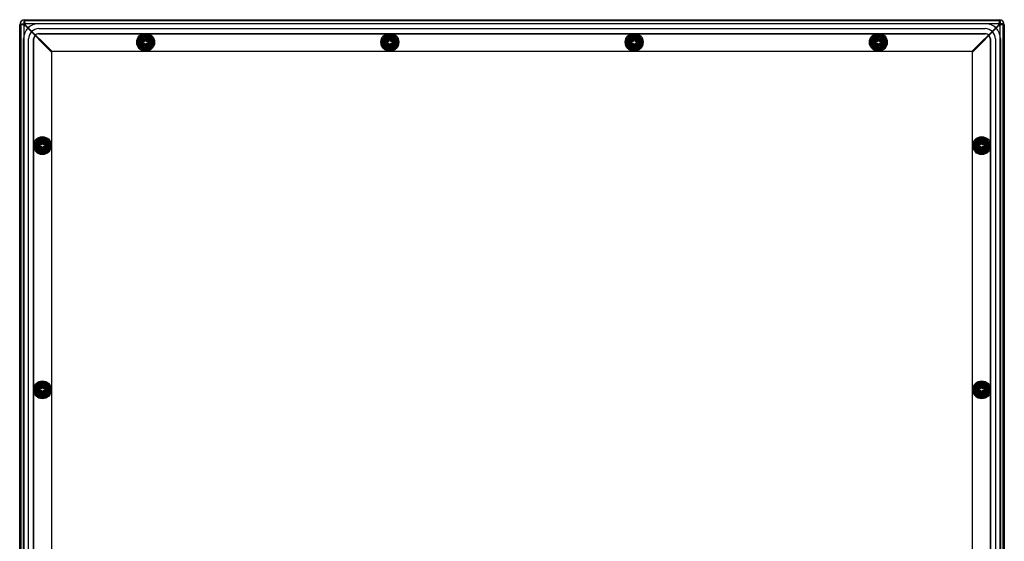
# Model space of a CAD drawing. Header units: inches. Extents: x 0 to 126, y 0 to 96.
# Tile 14 of 18: x 71 to 95, y 44 to 57. Entities that reach past the tile are written whole.
import ezdxf
from ezdxf.lldxf.tags import DXFTag

# ---------------------------------------------------------------- set-up
doc = ezdxf.new("R2010")
doc.units = ezdxf.units.IN
doc.header["$MEASUREMENT"] = 0
for name, color, linetype in [('COM70614', 7, 'CONTINUOUS'), ('COM71428-20', 7, 'CONTINUOUS'), ('COM71429-12', 7, 'CONTINUOUS'), ('RVN01002', 7, 'CONTINUOUS'), ('SCS190055', 7, 'CONTINUOUS'), ('WAM87960', 7, 'CONTINUOUS')]:
    doc.layers.add(name, color=color, linetype=linetype)
tags = doc.linetypes.add('HIDDEN2', pattern=[0.1875, 0.125, -0.0625]).pattern_tags.tags
tags[6:7] = [DXFTag(74, 4), DXFTag(75, 0), DXFTag(340, '0'), DXFTag(46, 0.0), DXFTag(50, 0.0), DXFTag(44, 0.0), DXFTag(45, 0.0)]
tags[4:5] = [DXFTag(74, 4), DXFTag(75, 0), DXFTag(340, '0'), DXFTag(46, 0.0), DXFTag(50, 0.0), DXFTag(44, 0.0), DXFTag(45, 0.0)]

msp = doc.modelspace()

# ---------------------------------------------------------------- linework, layer by layer
at = {"layer": 'COM70614', "color": 7, "linetype": 'HIDDEN2'}
for p, q in [((71.683, 56.807), (94.933, 56.807)), ((71.683, 56.806), (94.933, 56.806)), ((71.683, 56.682), (94.933, 56.682)), ((71.308, 33.182), (71.308, 56.432)), ((71.309, 33.182), (71.309, 56.432)), ((71.433, 33.182), (71.433, 56.432)), ((71.557, 33.182), (71.557, 56.432)), ((71.558, 33.182), (71.558, 56.432)), ((71.683, 56.558), (94.933, 56.558)), ((71.683, 56.557), (94.933, 56.557)), ((95.058, 56.432), (95.058, 33.182)), ((95.059, 56.432), (95.059, 33.182)), ((95.183, 56.432), (95.183, 33.182)), ((95.307, 56.432), (95.307, 33.182)), ((95.308, 56.432), (95.308, 33.182))]:
    msp.add_line(p, q, dxfattribs=at)
for centre, radius, start, end in [((71.683, 56.432), 0.375, 90, 180), ((71.683, 56.432), 0.374, 90, 180), ((71.683, 56.432), 0.25, 90, 180), ((94.933, 56.432), 0.375, 0, 90), ((94.933, 56.432), 0.374, 0, 90), ((94.933, 56.432), 0.25, 0, 90), ((71.683, 56.432), 0.126, 90, 180), ((71.683, 56.432), 0.125, 90, 180), ((94.933, 56.432), 0.126, 0, 90), ((94.933, 56.432), 0.125, 0, 90)]:
    msp.add_arc(centre, radius, start, end, dxfattribs=at)
at = {"layer": 'COM71428-20', "color": 7, "linetype": 'Continuous'}
for p, q in [((71.318, 56.87), (71.318, 56.798)), ((95.298, 56.87), (71.318, 56.87)), ((95.298, 56.87), (95.298, 56.798)), ((71.246, 56.798), (71.246, 32.817)), ((71.246, 56.798), (71.318, 56.798)), ((71.34, 56.771), (71.334, 56.782)), ((71.345, 56.775), (71.334, 56.782)), ((95.282, 56.782), (95.271, 56.775)), ((95.283, 56.782), (95.276, 56.771)), ((95.371, 56.798), (95.299, 56.798)), ((95.371, 32.817), (95.371, 56.798))]:
    msp.add_line(p, q, dxfattribs=at)
at = {"layer": 'COM71428-20', "color": 7, "linetype": 'HIDDEN2'}
for p, q in [((71.334, 56.782), (71.294, 56.782)), ((71.318, 56.798), (71.318, 32.817)), ((95.298, 56.798), (71.318, 56.798)), ((71.334, 56.782), (71.334, 56.822)), ((71.354, 56.747), (71.34, 56.771)), ((71.368, 56.762), (71.345, 56.775)), ((71.996, 56.105), (71.354, 56.747)), ((72.01, 56.12), (71.368, 56.762)), ((95.248, 56.762), (94.606, 56.12)), ((95.263, 56.747), (94.621, 56.105)), ((95.271, 56.775), (95.248, 56.762)), ((95.276, 56.771), (95.263, 56.747)), ((95.282, 56.782), (95.282, 56.822)), ((95.283, 56.782), (95.323, 56.782)), ((95.299, 32.817), (95.299, 56.798)), ((74.224, 56.49), (74.392, 56.49)), ((80.224, 56.49), (80.392, 56.49)), ((86.224, 56.49), (86.392, 56.49)), ((92.224, 56.49), (92.392, 56.49)), ((94.606, 56.12), (72.01, 56.12)), ((74.392, 56.2), (74.224, 56.2)), ((80.392, 56.2), (80.224, 56.2)), ((86.392, 56.2), (86.224, 56.2)), ((92.392, 56.2), (92.224, 56.2)), ((71.996, 56.105), (71.996, 33.509)), ((94.621, 33.509), (94.621, 56.105)), ((71.626, 53.723), (71.626, 53.891)), ((94.701, 53.723), (94.701, 53.891)), ((71.626, 47.723), (71.626, 47.891)), ((94.701, 47.723), (94.701, 47.891))]:
    msp.add_line(p, q, dxfattribs=at)
for centre, start, end in [((71.748, 57.51), 238.0626, 242.6743), ((70.605, 56.368), 27.3257, 31.9374), ((96.011, 56.368), 148.0626, 152.6743), ((94.868, 57.51), 297.3257, 301.9374)]:
    msp.add_arc(centre, 0.859, start, end, dxfattribs=at)
at = {"layer": 'COM71428-20', "color": 7, "linetype": 'Continuous'}
for points, knots in [([(71.318, 56.87), (71.319, 56.87), (71.321, 56.869), (71.324, 56.866), (71.325, 56.864), (71.328, 56.859), (71.33, 56.855), (71.333, 56.848), (71.334, 56.843), (71.337, 56.833), (71.339, 56.828), (71.342, 56.816), (71.343, 56.81), (71.348, 56.79), (71.351, 56.776), (71.354, 56.762)], [0, 0, 0, 0, 0.125, 0.125, 0.25, 0.25, 0.375, 0.375, 0.5, 0.5, 0.625, 0.625, 0.75, 0.75, 1, 1, 1, 1]), ([(95.263, 56.762), (95.264, 56.769), (95.266, 56.776), (95.269, 56.79), (95.27, 56.797), (95.273, 56.81), (95.275, 56.816), (95.278, 56.828), (95.279, 56.833), (95.282, 56.843), (95.283, 56.847), (95.286, 56.855), (95.288, 56.859), (95.292, 56.867), (95.295, 56.87), (95.298, 56.87)], [0, 0, 0, 0, 0.125, 0.125, 0.25, 0.25, 0.375, 0.375, 0.5, 0.5, 0.625, 0.625, 0.75, 0.75, 1, 1, 1, 1]), ([(71.354, 56.762), (71.346, 56.763), (71.339, 56.765), (71.326, 56.768), (71.319, 56.769), (71.306, 56.772), (71.3, 56.774), (71.288, 56.777), (71.282, 56.778), (71.272, 56.781), (71.268, 56.783), (71.26, 56.786), (71.257, 56.787), (71.248, 56.792), (71.246, 56.795), (71.246, 56.798)], [0, 0, 0, 0, 0.125, 0.125, 0.25, 0.25, 0.375, 0.375, 0.5, 0.5, 0.625, 0.625, 0.75, 0.75, 1, 1, 1, 1]), ([(71.354, 56.762), (71.349, 56.765), (71.344, 56.768), (71.335, 56.774), (71.332, 56.777), (71.321, 56.786), (71.318, 56.792), (71.318, 56.798)], [0, 0, 0, 0, 0.25, 0.25, 0.5, 0.5, 1, 1, 1, 1]), ([(71.318, 56.798), (71.321, 56.798), (71.324, 56.797), (71.33, 56.793), (71.333, 56.791), (71.342, 56.781), (71.348, 56.771), (71.354, 56.762)], [0, 0, 0, 0, 0.25, 0.25, 0.5, 0.5, 1, 1, 1, 1]), ([(95.299, 56.798), (95.299, 56.795), (95.298, 56.792), (95.294, 56.786), (95.291, 56.783), (95.281, 56.774), (95.272, 56.768), (95.263, 56.762)], [0, 0, 0, 0, 0.25, 0.25, 0.5, 0.5, 1, 1, 1, 1]), ([(95.371, 56.798), (95.371, 56.796), (95.37, 56.795), (95.367, 56.792), (95.365, 56.79), (95.36, 56.787), (95.356, 56.786), (95.349, 56.783), (95.344, 56.781), (95.334, 56.778), (95.329, 56.777), (95.317, 56.774), (95.31, 56.772), (95.291, 56.768), (95.277, 56.765), (95.263, 56.762)], [0, 0, 0, 0, 0.125, 0.125, 0.25, 0.25, 0.375, 0.375, 0.5, 0.5, 0.625, 0.625, 0.75, 0.75, 1, 1, 1, 1]), ([(95.263, 56.762), (95.266, 56.766), (95.269, 56.771), (95.275, 56.78), (95.278, 56.784), (95.287, 56.794), (95.292, 56.798), (95.298, 56.798)], [0, 0, 0, 0, 0.25, 0.25, 0.5, 0.5, 1, 1, 1, 1])]:
    msp.add_open_spline(points, degree=3, knots=knots, dxfattribs=at)
at = {"layer": 'COM71429-12', "color": 7, "linetype": 'Continuous'}
for p, q in [((71.339, 56.901), (95.277, 56.901)), ((71.214, 32.838), (71.214, 56.776)), ((95.402, 56.776), (95.402, 32.838))]:
    msp.add_line(p, q, dxfattribs=at)
at = {"layer": 'COM71429-12', "color": 7, "linetype": 'HIDDEN2'}
for centre in [(74.308, 56.345), (80.308, 56.345), (86.308, 56.345), (92.308, 56.345), (71.771, 53.807), (94.846, 53.807), (71.771, 47.807), (94.846, 47.807)]:
    msp.add_circle(centre, 0.125, dxfattribs=at)
at = {"layer": 'COM71429-12', "color": 7, "linetype": 'Continuous'}
for centre, start, end in [((71.339, 56.776), 90, 180), ((95.277, 56.776), 0, 90)]:
    msp.add_arc(centre, 0.125, start, end, dxfattribs=at)
at = {"layer": 'RVN01002', "color": 7, "linetype": 'HIDDEN2'}
for p, q in [((74.226, 56.482), (74.148, 56.348)), ((74.241, 56.461), (74.174, 56.345)), ((74.386, 56.485), (74.231, 56.485)), ((74.375, 56.461), (74.241, 56.461)), ((74.442, 56.345), (74.375, 56.461)), ((74.468, 56.348), (74.391, 56.482)), ((80.226, 56.482), (80.148, 56.348)), ((80.241, 56.461), (80.174, 56.345)), ((80.386, 56.485), (80.231, 56.485)), ((80.375, 56.461), (80.241, 56.461)), ((80.442, 56.345), (80.375, 56.461)), ((80.468, 56.348), (80.391, 56.482)), ((86.226, 56.482), (86.148, 56.348)), ((86.241, 56.461), (86.174, 56.345)), ((86.386, 56.485), (86.231, 56.485)), ((86.375, 56.461), (86.241, 56.461)), ((86.442, 56.345), (86.375, 56.461)), ((86.468, 56.348), (86.391, 56.482)), ((92.226, 56.482), (92.148, 56.348)), ((92.241, 56.461), (92.174, 56.345)), ((92.386, 56.485), (92.231, 56.485)), ((92.375, 56.461), (92.241, 56.461)), ((92.442, 56.345), (92.375, 56.461)), ((92.468, 56.348), (92.391, 56.482)), ((74.148, 56.342), (74.226, 56.208)), ((74.174, 56.345), (74.241, 56.229)), ((74.231, 56.205), (74.386, 56.205)), ((74.241, 56.229), (74.375, 56.229)), ((74.375, 56.229), (74.442, 56.345)), ((74.391, 56.208), (74.468, 56.342)), ((80.148, 56.342), (80.226, 56.208)), ((80.174, 56.345), (80.241, 56.229)), ((80.231, 56.205), (80.386, 56.205)), ((80.241, 56.229), (80.375, 56.229)), ((80.375, 56.229), (80.442, 56.345)), ((80.391, 56.208), (80.468, 56.342)), ((86.148, 56.342), (86.226, 56.208)), ((86.174, 56.345), (86.241, 56.229)), ((86.231, 56.205), (86.386, 56.205)), ((86.241, 56.229), (86.375, 56.229)), ((86.375, 56.229), (86.442, 56.345)), ((86.391, 56.208), (86.468, 56.342)), ((92.148, 56.342), (92.226, 56.208)), ((92.174, 56.345), (92.241, 56.229)), ((92.231, 56.205), (92.386, 56.205)), ((92.241, 56.229), (92.375, 56.229)), ((92.375, 56.229), (92.442, 56.345)), ((92.391, 56.208), (92.468, 56.342)), ((71.768, 53.967), (71.634, 53.89)), ((71.771, 53.941), (71.655, 53.874)), ((71.887, 53.874), (71.771, 53.941)), ((71.908, 53.89), (71.774, 53.967)), ((94.843, 53.967), (94.709, 53.89)), ((94.846, 53.941), (94.73, 53.874)), ((94.962, 53.874), (94.846, 53.941)), ((94.983, 53.89), (94.849, 53.967)), ((71.631, 53.885), (71.631, 53.73)), ((71.634, 53.725), (71.768, 53.647)), ((71.655, 53.874), (71.655, 53.74)), ((71.655, 53.74), (71.771, 53.673)), ((71.771, 53.673), (71.887, 53.74)), ((71.774, 53.647), (71.908, 53.725)), ((71.887, 53.74), (71.887, 53.874)), ((71.911, 53.73), (71.911, 53.885)), ((94.706, 53.885), (94.706, 53.73)), ((94.709, 53.725), (94.843, 53.647)), ((94.73, 53.874), (94.73, 53.74)), ((94.73, 53.74), (94.846, 53.673)), ((94.846, 53.673), (94.962, 53.74)), ((94.849, 53.647), (94.983, 53.725)), ((94.962, 53.74), (94.962, 53.874)), ((94.986, 53.73), (94.986, 53.885)), ((71.768, 47.967), (71.634, 47.89)), ((71.771, 47.941), (71.655, 47.874)), ((71.887, 47.874), (71.771, 47.941)), ((71.908, 47.89), (71.774, 47.967)), ((94.843, 47.967), (94.709, 47.89)), ((94.846, 47.941), (94.73, 47.874)), ((94.962, 47.874), (94.846, 47.941)), ((94.983, 47.89), (94.849, 47.967)), ((71.631, 47.885), (71.631, 47.73)), ((71.634, 47.725), (71.768, 47.647)), ((71.655, 47.874), (71.655, 47.74)), ((71.655, 47.74), (71.771, 47.673)), ((71.771, 47.673), (71.887, 47.74)), ((71.774, 47.647), (71.908, 47.725)), ((71.887, 47.74), (71.887, 47.874)), ((71.911, 47.73), (71.911, 47.885)), ((94.706, 47.885), (94.706, 47.73)), ((94.709, 47.725), (94.843, 47.647)), ((94.73, 47.874), (94.73, 47.74)), ((94.73, 47.74), (94.846, 47.673)), ((94.846, 47.673), (94.962, 47.74)), ((94.849, 47.647), (94.983, 47.725)), ((94.962, 47.74), (94.962, 47.874)), ((94.986, 47.73), (94.986, 47.885))]:
    msp.add_line(p, q, dxfattribs=at)
for centre, radius in [((74.308, 56.345), 0.195), ((74.308, 56.345), 0.137), ((74.308, 56.345), 0.095), ((74.308, 56.345), 0.0795), ((80.308, 56.345), 0.195), ((80.308, 56.345), 0.137), ((80.308, 56.345), 0.095), ((80.308, 56.345), 0.0795), ((86.308, 56.345), 0.195), ((86.308, 56.345), 0.137), ((86.308, 56.345), 0.095), ((86.308, 56.345), 0.0795), ((92.308, 56.345), 0.195), ((92.308, 56.345), 0.137), ((92.308, 56.345), 0.095), ((92.308, 56.345), 0.0795), ((71.771, 53.807), 0.195), ((71.771, 53.807), 0.137), ((94.846, 53.807), 0.195), ((94.846, 53.807), 0.137), ((71.771, 53.807), 0.095), ((71.771, 53.807), 0.0795), ((94.846, 53.807), 0.095), ((94.846, 53.807), 0.0795), ((71.771, 47.807), 0.195), ((71.771, 47.807), 0.137), ((71.771, 47.807), 0.095), ((94.846, 47.807), 0.195), ((94.846, 47.807), 0.137), ((94.846, 47.807), 0.095), ((71.771, 47.807), 0.0795), ((94.846, 47.807), 0.0795)]:
    msp.add_circle(centre, radius, dxfattribs=at)
for centre, start, end in [((74.308, 56.345), 118.955, 121.045), ((74.308, 56.345), 58.955, 61.045), ((80.308, 56.345), 118.955, 121.045), ((80.308, 56.345), 58.955, 61.045), ((86.308, 56.345), 118.955, 121.045), ((86.308, 56.345), 58.955, 61.045), ((92.308, 56.345), 118.955, 121.045), ((92.308, 56.345), 58.955, 61.045), ((74.308, 56.345), 178.955, 181.045), ((74.308, 56.345), 238.955, 241.045), ((74.308, 56.345), 298.955, 301.045), ((74.308, 56.345), 358.955, 1.045), ((80.308, 56.345), 178.955, 181.045), ((80.308, 56.345), 238.955, 241.045), ((80.308, 56.345), 298.955, 301.045), ((80.308, 56.345), 358.955, 1.045), ((86.308, 56.345), 178.955, 181.045), ((86.308, 56.345), 238.955, 241.045), ((86.308, 56.345), 298.955, 301.045), ((86.308, 56.345), 358.955, 1.045), ((92.308, 56.345), 178.955, 181.045), ((92.308, 56.345), 238.955, 241.045), ((92.308, 56.345), 298.955, 301.045), ((92.308, 56.345), 358.955, 1.045), ((71.771, 53.807), 88.955, 91.045), ((94.846, 53.807), 88.955, 91.045), ((71.771, 53.807), 148.955, 151.045), ((71.771, 53.807), 208.955, 211.045), ((71.771, 53.807), 28.955, 31.045), ((71.771, 53.807), 328.955, 331.045), ((94.846, 53.807), 148.955, 151.045), ((94.846, 53.807), 208.955, 211.045), ((94.846, 53.807), 28.955, 31.045), ((94.846, 53.807), 328.955, 331.045), ((71.771, 53.807), 268.955, 271.045), ((94.846, 53.807), 268.955, 271.045), ((71.771, 47.807), 88.955, 91.045), ((94.846, 47.807), 88.955, 91.045), ((71.771, 47.807), 148.955, 151.045), ((71.771, 47.807), 208.955, 211.045), ((71.771, 47.807), 28.955, 31.045), ((71.771, 47.807), 328.955, 331.045), ((94.846, 47.807), 148.955, 151.045), ((94.846, 47.807), 208.955, 211.045), ((94.846, 47.807), 28.955, 31.045), ((94.846, 47.807), 328.955, 331.045), ((71.771, 47.807), 268.955, 271.045), ((94.846, 47.807), 268.955, 271.045)]:
    msp.add_arc(centre, 0.16, start, end, dxfattribs=at)
at = {"layer": 'SCS190055', "color": 7, "linetype": 'HIDDEN2'}
for p, q in [((74.149, 56.372), (74.293, 56.372)), ((74.293, 56.432), (74.323, 56.432)), ((74.293, 56.372), (74.293, 56.422)), ((74.323, 56.422), (74.323, 56.372)), ((74.323, 56.372), (74.467, 56.372)), ((80.149, 56.372), (80.293, 56.372)), ((80.293, 56.432), (80.323, 56.432)), ((80.293, 56.372), (80.293, 56.422)), ((80.323, 56.422), (80.323, 56.372)), ((80.323, 56.372), (80.467, 56.372)), ((86.149, 56.372), (86.293, 56.372)), ((86.293, 56.432), (86.323, 56.432)), ((86.293, 56.372), (86.293, 56.422)), ((86.323, 56.422), (86.323, 56.372)), ((86.323, 56.372), (86.467, 56.372)), ((92.149, 56.372), (92.293, 56.372)), ((92.293, 56.432), (92.323, 56.432)), ((92.293, 56.372), (92.293, 56.422)), ((92.323, 56.422), (92.323, 56.372)), ((92.323, 56.372), (92.467, 56.372)), ((74.293, 56.317), (74.149, 56.317)), ((74.293, 56.267), (74.293, 56.317)), ((74.323, 56.257), (74.293, 56.257)), ((74.467, 56.317), (74.323, 56.317)), ((74.323, 56.317), (74.323, 56.267)), ((80.293, 56.317), (80.149, 56.317)), ((80.293, 56.267), (80.293, 56.317)), ((80.323, 56.257), (80.293, 56.257)), ((80.467, 56.317), (80.323, 56.317)), ((80.323, 56.317), (80.323, 56.267)), ((86.293, 56.317), (86.149, 56.317)), ((86.293, 56.267), (86.293, 56.317)), ((86.323, 56.257), (86.293, 56.257)), ((86.467, 56.317), (86.323, 56.317)), ((86.323, 56.317), (86.323, 56.267)), ((92.293, 56.317), (92.149, 56.317)), ((92.293, 56.267), (92.293, 56.317)), ((92.323, 56.257), (92.293, 56.257)), ((92.467, 56.317), (92.323, 56.317)), ((92.323, 56.317), (92.323, 56.267)), ((71.612, 53.835), (71.756, 53.835)), ((71.756, 53.78), (71.612, 53.78)), ((71.756, 53.895), (71.786, 53.895)), ((71.756, 53.835), (71.756, 53.885)), ((71.756, 53.73), (71.756, 53.78)), ((71.786, 53.72), (71.756, 53.72)), ((71.786, 53.885), (71.786, 53.835)), ((71.786, 53.835), (71.93, 53.835)), ((71.93, 53.78), (71.786, 53.78)), ((71.786, 53.78), (71.786, 53.73)), ((94.687, 53.835), (94.831, 53.835)), ((94.831, 53.78), (94.687, 53.78)), ((94.831, 53.895), (94.861, 53.895)), ((94.831, 53.835), (94.831, 53.885)), ((94.831, 53.73), (94.831, 53.78)), ((94.861, 53.72), (94.831, 53.72)), ((94.861, 53.885), (94.861, 53.835)), ((94.861, 53.835), (95.005, 53.835)), ((95.005, 53.78), (94.861, 53.78)), ((94.861, 53.78), (94.861, 53.73)), ((71.756, 47.895), (71.786, 47.895)), ((94.831, 47.895), (94.861, 47.895)), ((71.612, 47.835), (71.756, 47.835)), ((71.756, 47.78), (71.612, 47.78)), ((71.756, 47.835), (71.756, 47.885)), ((71.756, 47.73), (71.756, 47.78)), ((71.786, 47.72), (71.756, 47.72)), ((71.786, 47.885), (71.786, 47.835)), ((71.786, 47.835), (71.93, 47.835)), ((71.93, 47.78), (71.786, 47.78)), ((71.786, 47.78), (71.786, 47.73)), ((94.687, 47.835), (94.831, 47.835)), ((94.831, 47.78), (94.687, 47.78)), ((94.831, 47.835), (94.831, 47.885)), ((94.831, 47.73), (94.831, 47.78)), ((94.861, 47.72), (94.831, 47.72)), ((94.861, 47.885), (94.861, 47.835)), ((94.861, 47.835), (95.005, 47.835)), ((95.005, 47.78), (94.861, 47.78)), ((94.861, 47.78), (94.861, 47.73))]:
    msp.add_line(p, q, dxfattribs=at)
for centre, radius in [((74.308, 56.345), 0.178), ((74.308, 56.345), 0.095), ((74.308, 56.345), 0.0759), ((74.308, 56.345), 0.074), ((74.308, 56.345), 0.0575), ((80.308, 56.345), 0.178), ((80.308, 56.345), 0.095), ((80.308, 56.345), 0.0759), ((80.308, 56.345), 0.074), ((80.308, 56.345), 0.0575), ((86.308, 56.345), 0.178), ((86.308, 56.345), 0.095), ((86.308, 56.345), 0.0759), ((86.308, 56.345), 0.074), ((86.308, 56.345), 0.0575), ((92.308, 56.345), 0.178), ((92.308, 56.345), 0.095), ((92.308, 56.345), 0.0759), ((92.308, 56.345), 0.074), ((92.308, 56.345), 0.0575), ((71.771, 53.807), 0.178), ((94.846, 53.807), 0.178), ((71.771, 53.807), 0.095), ((71.771, 53.807), 0.0759), ((71.771, 53.807), 0.074), ((71.771, 53.807), 0.0575), ((94.846, 53.807), 0.095), ((94.846, 53.807), 0.0759), ((94.846, 53.807), 0.074), ((94.846, 53.807), 0.0575), ((71.771, 47.807), 0.178), ((71.771, 47.807), 0.095), ((94.846, 47.807), 0.178), ((94.846, 47.807), 0.095), ((71.771, 47.807), 0.0759), ((71.771, 47.807), 0.074), ((71.771, 47.807), 0.0575), ((94.846, 47.807), 0.0759), ((94.846, 47.807), 0.074), ((94.846, 47.807), 0.0575)]:
    msp.add_circle(centre, radius, dxfattribs=at)
for centre, radius, start, end in [((74.308, 56.345), 0.161, 170.1864, 189.8136), ((74.308, 56.345), 0.0637, 103.621, 154.4216), ((74.308, 56.345), 0.0637, 25.5784, 76.379), ((74.308, 56.345), 0.161, 350.1864, 9.8136), ((80.308, 56.345), 0.161, 170.1864, 189.8136), ((80.308, 56.345), 0.0637, 103.621, 154.4216), ((80.308, 56.345), 0.0637, 25.5784, 76.379), ((80.308, 56.345), 0.161, 350.1864, 9.8136), ((86.308, 56.345), 0.161, 170.1864, 189.8136), ((86.308, 56.345), 0.0637, 103.621, 154.4216), ((86.308, 56.345), 0.0637, 25.5784, 76.379), ((86.308, 56.345), 0.161, 350.1864, 9.8136), ((92.308, 56.345), 0.161, 170.1864, 189.8136), ((92.308, 56.345), 0.0637, 103.621, 154.4216), ((92.308, 56.345), 0.0637, 25.5784, 76.379), ((92.308, 56.345), 0.161, 350.1864, 9.8136), ((74.308, 56.345), 0.0637, 205.5784, 256.379), ((74.308, 56.345), 0.0637, 283.621, 334.4216), ((80.308, 56.345), 0.0637, 205.5784, 256.379), ((80.308, 56.345), 0.0637, 283.621, 334.4216), ((86.308, 56.345), 0.0637, 205.5784, 256.379), ((86.308, 56.345), 0.0637, 283.621, 334.4216), ((92.308, 56.345), 0.0637, 205.5784, 256.379), ((92.308, 56.345), 0.0637, 283.621, 334.4216), ((71.771, 53.807), 0.161, 170.1864, 189.8136), ((71.771, 53.807), 0.0637, 103.621, 154.4216), ((71.771, 53.807), 0.0637, 205.5784, 256.379), ((71.771, 53.807), 0.0637, 25.5784, 76.379), ((71.771, 53.807), 0.0637, 283.621, 334.4216), ((71.771, 53.807), 0.161, 350.1864, 9.8136), ((94.846, 53.807), 0.161, 170.1864, 189.8136), ((94.846, 53.807), 0.0637, 103.621, 154.4216), ((94.846, 53.807), 0.0637, 205.5784, 256.379), ((94.846, 53.807), 0.0637, 25.5784, 76.379), ((94.846, 53.807), 0.0637, 283.621, 334.4216), ((94.846, 53.807), 0.161, 350.1864, 9.8136), ((71.771, 47.807), 0.161, 170.1864, 189.8136), ((71.771, 47.807), 0.0637, 103.621, 154.4216), ((71.771, 47.807), 0.0637, 205.5784, 256.379), ((71.771, 47.807), 0.0637, 25.5784, 76.379), ((71.771, 47.807), 0.0637, 283.621, 334.4216), ((71.771, 47.807), 0.161, 350.1864, 9.8136), ((94.846, 47.807), 0.161, 170.1864, 189.8136), ((94.846, 47.807), 0.0637, 103.621, 154.4216), ((94.846, 47.807), 0.0637, 205.5784, 256.379), ((94.846, 47.807), 0.0637, 25.5784, 76.379), ((94.846, 47.807), 0.0637, 283.621, 334.4216), ((94.846, 47.807), 0.161, 350.1864, 9.8136)]:
    msp.add_arc(centre, radius, start, end, dxfattribs=at)
at = {"layer": 'WAM87960', "color": 7, "linetype": 'HIDDEN2'}
for p, q in [((74.149, 56.36), (74.195, 56.36)), ((74.195, 56.36), (74.23, 56.36)), ((74.293, 56.458), (74.293, 56.504)), ((74.293, 56.423), (74.293, 56.458)), ((74.323, 56.504), (74.323, 56.458)), ((74.323, 56.458), (74.323, 56.423)), ((74.387, 56.36), (74.421, 56.36)), ((74.421, 56.36), (74.468, 56.36)), ((80.149, 56.36), (80.195, 56.36)), ((80.195, 56.36), (80.23, 56.36)), ((80.293, 56.458), (80.293, 56.504)), ((80.293, 56.423), (80.293, 56.458)), ((80.323, 56.504), (80.323, 56.458)), ((80.323, 56.458), (80.323, 56.423)), ((80.387, 56.36), (80.421, 56.36)), ((80.421, 56.36), (80.468, 56.36)), ((86.149, 56.36), (86.195, 56.36)), ((86.195, 56.36), (86.23, 56.36)), ((86.293, 56.458), (86.293, 56.504)), ((86.293, 56.423), (86.293, 56.458)), ((86.323, 56.504), (86.323, 56.458)), ((86.323, 56.458), (86.323, 56.423)), ((86.387, 56.36), (86.421, 56.36)), ((86.421, 56.36), (86.468, 56.36)), ((92.149, 56.36), (92.195, 56.36)), ((92.195, 56.36), (92.23, 56.36)), ((92.293, 56.458), (92.293, 56.504)), ((92.293, 56.423), (92.293, 56.458)), ((92.323, 56.504), (92.323, 56.458)), ((92.323, 56.458), (92.323, 56.423)), ((92.387, 56.36), (92.421, 56.36)), ((92.421, 56.36), (92.468, 56.36)), ((74.195, 56.33), (74.149, 56.33)), ((74.23, 56.33), (74.195, 56.33)), ((74.293, 56.232), (74.293, 56.266)), ((74.293, 56.185), (74.293, 56.232)), ((74.323, 56.266), (74.323, 56.232)), ((74.323, 56.232), (74.323, 56.185)), ((74.421, 56.33), (74.387, 56.33)), ((74.468, 56.33), (74.421, 56.33)), ((80.195, 56.33), (80.149, 56.33)), ((80.23, 56.33), (80.195, 56.33)), ((80.293, 56.232), (80.293, 56.266)), ((80.293, 56.185), (80.293, 56.232)), ((80.323, 56.266), (80.323, 56.232)), ((80.323, 56.232), (80.323, 56.185)), ((80.421, 56.33), (80.387, 56.33)), ((80.468, 56.33), (80.421, 56.33)), ((86.195, 56.33), (86.149, 56.33)), ((86.23, 56.33), (86.195, 56.33)), ((86.293, 56.232), (86.293, 56.266)), ((86.293, 56.185), (86.293, 56.232)), ((86.323, 56.266), (86.323, 56.232)), ((86.323, 56.232), (86.323, 56.185)), ((86.421, 56.33), (86.387, 56.33)), ((86.468, 56.33), (86.421, 56.33)), ((92.195, 56.33), (92.149, 56.33)), ((92.23, 56.33), (92.195, 56.33)), ((92.293, 56.232), (92.293, 56.266)), ((92.293, 56.185), (92.293, 56.232)), ((92.323, 56.266), (92.323, 56.232)), ((92.323, 56.232), (92.323, 56.185)), ((92.421, 56.33), (92.387, 56.33)), ((92.468, 56.33), (92.421, 56.33)), ((71.756, 53.92), (71.756, 53.967)), ((71.786, 53.967), (71.786, 53.92)), ((94.831, 53.92), (94.831, 53.967)), ((94.861, 53.967), (94.861, 53.92)), ((71.611, 53.822), (71.657, 53.822)), ((71.657, 53.792), (71.611, 53.792)), ((71.657, 53.822), (71.692, 53.822)), ((71.692, 53.792), (71.657, 53.792)), ((71.756, 53.886), (71.756, 53.92)), ((71.756, 53.694), (71.756, 53.729)), ((71.786, 53.92), (71.786, 53.886)), ((71.786, 53.729), (71.786, 53.694)), ((71.849, 53.822), (71.884, 53.822)), ((71.884, 53.792), (71.849, 53.792)), ((71.884, 53.822), (71.93, 53.822)), ((71.93, 53.792), (71.884, 53.792)), ((94.686, 53.822), (94.732, 53.822)), ((94.732, 53.792), (94.686, 53.792)), ((94.732, 53.822), (94.767, 53.822)), ((94.767, 53.792), (94.732, 53.792)), ((94.831, 53.886), (94.831, 53.92)), ((94.831, 53.694), (94.831, 53.729)), ((94.861, 53.92), (94.861, 53.886)), ((94.861, 53.729), (94.861, 53.694)), ((94.924, 53.822), (94.959, 53.822)), ((94.959, 53.792), (94.924, 53.792)), ((94.959, 53.822), (95.005, 53.822)), ((95.005, 53.792), (94.959, 53.792)), ((71.756, 53.648), (71.756, 53.694)), ((71.786, 53.694), (71.786, 53.648)), ((94.831, 53.648), (94.831, 53.694)), ((94.861, 53.694), (94.861, 53.648)), ((71.756, 47.92), (71.756, 47.967)), ((71.756, 47.886), (71.756, 47.92)), ((71.786, 47.967), (71.786, 47.92)), ((71.786, 47.92), (71.786, 47.886)), ((94.831, 47.92), (94.831, 47.967)), ((94.831, 47.886), (94.831, 47.92)), ((94.861, 47.967), (94.861, 47.92)), ((94.861, 47.92), (94.861, 47.886)), ((71.611, 47.822), (71.657, 47.822)), ((71.657, 47.792), (71.611, 47.792)), ((71.657, 47.822), (71.692, 47.822)), ((71.692, 47.792), (71.657, 47.792)), ((71.756, 47.694), (71.756, 47.729)), ((71.756, 47.648), (71.756, 47.694)), ((71.786, 47.729), (71.786, 47.694)), ((71.786, 47.694), (71.786, 47.648)), ((71.849, 47.822), (71.884, 47.822)), ((71.884, 47.792), (71.849, 47.792)), ((71.884, 47.822), (71.93, 47.822)), ((71.93, 47.792), (71.884, 47.792)), ((94.686, 47.822), (94.732, 47.822)), ((94.732, 47.792), (94.686, 47.792)), ((94.732, 47.822), (94.767, 47.822)), ((94.767, 47.792), (94.732, 47.792)), ((94.831, 47.694), (94.831, 47.729)), ((94.831, 47.648), (94.831, 47.694)), ((94.861, 47.729), (94.861, 47.694)), ((94.861, 47.694), (94.861, 47.648)), ((94.924, 47.822), (94.959, 47.822)), ((94.959, 47.792), (94.924, 47.792)), ((94.959, 47.822), (95.005, 47.822)), ((95.005, 47.792), (94.959, 47.792))]:
    msp.add_line(p, q, dxfattribs=at)
for centre, radius in [((74.308, 56.345), 0.22), ((74.308, 56.345), 0.181), ((80.308, 56.345), 0.22), ((80.308, 56.345), 0.181), ((86.308, 56.345), 0.22), ((86.308, 56.345), 0.181), ((92.308, 56.345), 0.22), ((92.308, 56.345), 0.181), ((71.771, 53.807), 0.22), ((71.771, 53.807), 0.181), ((94.846, 53.807), 0.22), ((94.846, 53.807), 0.181), ((71.771, 47.807), 0.22), ((71.771, 47.807), 0.181), ((94.846, 47.807), 0.22), ((94.846, 47.807), 0.181)]:
    msp.add_circle(centre, radius, dxfattribs=at)
for centre, radius, start, end in [((74.308, 56.345), 0.16, 95.3753, 174.6247), ((74.308, 56.345), 0.12, 172.8192, 187.1808), ((74.308, 56.345), 0.12, 97.1808, 172.8192), ((74.308, 56.345), 0.08, 169.1931, 190.8069), ((74.308, 56.345), 0.08, 100.8069, 169.1931), ((74.308, 56.345), 0.12, 82.8192, 97.1808), ((74.308, 56.345), 0.08, 79.1931, 100.8069), ((74.308, 56.345), 0.16, 5.3753, 84.6247), ((74.308, 56.345), 0.12, 7.1808, 82.8192), ((74.308, 56.345), 0.08, 10.8069, 79.1931), ((74.308, 56.345), 0.08, 349.1931, 10.8069), ((74.308, 56.345), 0.12, 352.8192, 7.1808), ((80.308, 56.345), 0.16, 95.3753, 174.6247), ((80.308, 56.345), 0.12, 172.8192, 187.1808), ((80.308, 56.345), 0.12, 97.1808, 172.8192), ((80.308, 56.345), 0.08, 169.1931, 190.8069), ((80.308, 56.345), 0.08, 100.8069, 169.1931), ((80.308, 56.345), 0.12, 82.8192, 97.1808), ((80.308, 56.345), 0.08, 79.1931, 100.8069), ((80.308, 56.345), 0.16, 5.3753, 84.6247), ((80.308, 56.345), 0.12, 7.1808, 82.8192), ((80.308, 56.345), 0.08, 10.8069, 79.1931), ((80.308, 56.345), 0.08, 349.1931, 10.8069), ((80.308, 56.345), 0.12, 352.8192, 7.1808), ((86.308, 56.345), 0.16, 95.3753, 174.6247), ((86.308, 56.345), 0.12, 172.8192, 187.1808), ((86.308, 56.345), 0.12, 97.1808, 172.8192), ((86.308, 56.345), 0.08, 169.1931, 190.8069), ((86.308, 56.345), 0.08, 100.8069, 169.1931), ((86.308, 56.345), 0.12, 82.8192, 97.1808), ((86.308, 56.345), 0.08, 79.1931, 100.8069), ((86.308, 56.345), 0.16, 5.3753, 84.6247), ((86.308, 56.345), 0.12, 7.1808, 82.8192), ((86.308, 56.345), 0.08, 10.8069, 79.1931), ((86.308, 56.345), 0.08, 349.1931, 10.8069), ((86.308, 56.345), 0.12, 352.8192, 7.1808), ((92.308, 56.345), 0.16, 95.3753, 174.6247), ((92.308, 56.345), 0.12, 172.8192, 187.1808), ((92.308, 56.345), 0.12, 97.1808, 172.8192), ((92.308, 56.345), 0.08, 169.1931, 190.8069), ((92.308, 56.345), 0.08, 100.8069, 169.1931), ((92.308, 56.345), 0.12, 82.8192, 97.1808), ((92.308, 56.345), 0.08, 79.1931, 100.8069), ((92.308, 56.345), 0.16, 5.3753, 84.6247), ((92.308, 56.345), 0.12, 7.1808, 82.8192), ((92.308, 56.345), 0.08, 10.8069, 79.1931), ((92.308, 56.345), 0.08, 349.1931, 10.8069), ((92.308, 56.345), 0.12, 352.8192, 7.1808), ((74.308, 56.345), 0.16, 185.3753, 264.6247), ((74.308, 56.345), 0.12, 187.1808, 262.8192), ((74.308, 56.345), 0.08, 190.8069, 259.1931), ((74.308, 56.345), 0.08, 259.1931, 280.8069), ((74.308, 56.345), 0.12, 262.8192, 277.1808), ((74.308, 56.345), 0.12, 277.1808, 352.8192), ((74.308, 56.345), 0.16, 275.3753, 354.6247), ((74.308, 56.345), 0.08, 280.8069, 349.1931), ((80.308, 56.345), 0.16, 185.3753, 264.6247), ((80.308, 56.345), 0.12, 187.1808, 262.8192), ((80.308, 56.345), 0.08, 190.8069, 259.1931), ((80.308, 56.345), 0.08, 259.1931, 280.8069), ((80.308, 56.345), 0.12, 262.8192, 277.1808), ((80.308, 56.345), 0.12, 277.1808, 352.8192), ((80.308, 56.345), 0.16, 275.3753, 354.6247), ((80.308, 56.345), 0.08, 280.8069, 349.1931), ((86.308, 56.345), 0.16, 185.3753, 264.6247), ((86.308, 56.345), 0.12, 187.1808, 262.8192), ((86.308, 56.345), 0.08, 190.8069, 259.1931), ((86.308, 56.345), 0.08, 259.1931, 280.8069), ((86.308, 56.345), 0.12, 262.8192, 277.1808), ((86.308, 56.345), 0.12, 277.1808, 352.8192), ((86.308, 56.345), 0.16, 275.3753, 354.6247), ((86.308, 56.345), 0.08, 280.8069, 349.1931), ((92.308, 56.345), 0.16, 185.3753, 264.6247), ((92.308, 56.345), 0.12, 187.1808, 262.8192), ((92.308, 56.345), 0.08, 190.8069, 259.1931), ((92.308, 56.345), 0.08, 259.1931, 280.8069), ((92.308, 56.345), 0.12, 262.8192, 277.1808), ((92.308, 56.345), 0.12, 277.1808, 352.8192), ((92.308, 56.345), 0.16, 275.3753, 354.6247), ((92.308, 56.345), 0.08, 280.8069, 349.1931), ((71.771, 53.807), 0.16, 95.3753, 174.6247), ((71.771, 53.807), 0.16, 5.3753, 84.6247), ((94.846, 53.807), 0.16, 95.3753, 174.6247), ((94.846, 53.807), 0.16, 5.3753, 84.6247), ((71.771, 53.807), 0.16, 185.3753, 264.6247), ((71.771, 53.807), 0.12, 172.8192, 187.1808), ((71.771, 53.807), 0.12, 97.1808, 172.8192), ((71.771, 53.807), 0.12, 187.1808, 262.8192), ((71.771, 53.807), 0.08, 169.1931, 190.8069), ((71.771, 53.807), 0.08, 100.8069, 169.1931), ((71.771, 53.807), 0.08, 190.8069, 259.1931), ((71.771, 53.807), 0.12, 82.8192, 97.1808), ((71.771, 53.807), 0.08, 79.1931, 100.8069), ((71.771, 53.807), 0.08, 259.1931, 280.8069), ((71.771, 53.807), 0.12, 7.1808, 82.8192), ((71.771, 53.807), 0.08, 10.8069, 79.1931), ((71.771, 53.807), 0.12, 277.1808, 352.8192), ((71.771, 53.807), 0.16, 275.3753, 354.6247), ((71.771, 53.807), 0.08, 280.8069, 349.1931), ((71.771, 53.807), 0.08, 349.1931, 10.8069), ((71.771, 53.807), 0.12, 352.8192, 7.1808), ((94.846, 53.807), 0.16, 185.3753, 264.6247), ((94.846, 53.807), 0.12, 172.8192, 187.1808), ((94.846, 53.807), 0.12, 97.1808, 172.8192), ((94.846, 53.807), 0.12, 187.1808, 262.8192), ((94.846, 53.807), 0.08, 169.1931, 190.8069), ((94.846, 53.807), 0.08, 100.8069, 169.1931), ((94.846, 53.807), 0.08, 190.8069, 259.1931), ((94.846, 53.807), 0.12, 82.8192, 97.1808), ((94.846, 53.807), 0.08, 79.1931, 100.8069), ((94.846, 53.807), 0.08, 259.1931, 280.8069), ((94.846, 53.807), 0.12, 7.1808, 82.8192), ((94.846, 53.807), 0.08, 10.8069, 79.1931), ((94.846, 53.807), 0.12, 277.1808, 352.8192), ((94.846, 53.807), 0.16, 275.3753, 354.6247), ((94.846, 53.807), 0.08, 280.8069, 349.1931), ((94.846, 53.807), 0.08, 349.1931, 10.8069), ((94.846, 53.807), 0.12, 352.8192, 7.1808), ((71.771, 53.807), 0.12, 262.8192, 277.1808), ((94.846, 53.807), 0.12, 262.8192, 277.1808), ((71.771, 47.807), 0.16, 95.3753, 174.6247), ((71.771, 47.807), 0.12, 97.1808, 172.8192), ((71.771, 47.807), 0.12, 82.8192, 97.1808), ((71.771, 47.807), 0.16, 5.3753, 84.6247), ((71.771, 47.807), 0.12, 7.1808, 82.8192), ((94.846, 47.807), 0.16, 95.3753, 174.6247), ((94.846, 47.807), 0.12, 97.1808, 172.8192), ((94.846, 47.807), 0.12, 82.8192, 97.1808), ((94.846, 47.807), 0.16, 5.3753, 84.6247), ((94.846, 47.807), 0.12, 7.1808, 82.8192), ((71.771, 47.807), 0.16, 185.3753, 264.6247), ((71.771, 47.807), 0.12, 172.8192, 187.1808), ((71.771, 47.807), 0.12, 187.1808, 262.8192), ((71.771, 47.807), 0.08, 169.1931, 190.8069), ((71.771, 47.807), 0.08, 100.8069, 169.1931), ((71.771, 47.807), 0.08, 190.8069, 259.1931), ((71.771, 47.807), 0.08, 79.1931, 100.8069), ((71.771, 47.807), 0.08, 259.1931, 280.8069), ((71.771, 47.807), 0.12, 262.8192, 277.1808), ((71.771, 47.807), 0.08, 10.8069, 79.1931), ((71.771, 47.807), 0.12, 277.1808, 352.8192), ((71.771, 47.807), 0.16, 275.3753, 354.6247), ((71.771, 47.807), 0.08, 280.8069, 349.1931), ((71.771, 47.807), 0.08, 349.1931, 10.8069), ((71.771, 47.807), 0.12, 352.8192, 7.1808), ((94.846, 47.807), 0.16, 185.3753, 264.6247), ((94.846, 47.807), 0.12, 172.8192, 187.1808), ((94.846, 47.807), 0.12, 187.1808, 262.8192), ((94.846, 47.807), 0.08, 169.1931, 190.8069), ((94.846, 47.807), 0.08, 100.8069, 169.1931), ((94.846, 47.807), 0.08, 190.8069, 259.1931), ((94.846, 47.807), 0.08, 79.1931, 100.8069), ((94.846, 47.807), 0.08, 259.1931, 280.8069), ((94.846, 47.807), 0.12, 262.8192, 277.1808), ((94.846, 47.807), 0.08, 10.8069, 79.1931), ((94.846, 47.807), 0.12, 277.1808, 352.8192), ((94.846, 47.807), 0.16, 275.3753, 354.6247), ((94.846, 47.807), 0.08, 280.8069, 349.1931), ((94.846, 47.807), 0.08, 349.1931, 10.8069), ((94.846, 47.807), 0.12, 352.8192, 7.1808)]:
    msp.add_arc(centre, radius, start, end, dxfattribs=at)

doc.saveas('drawing.dxf')
